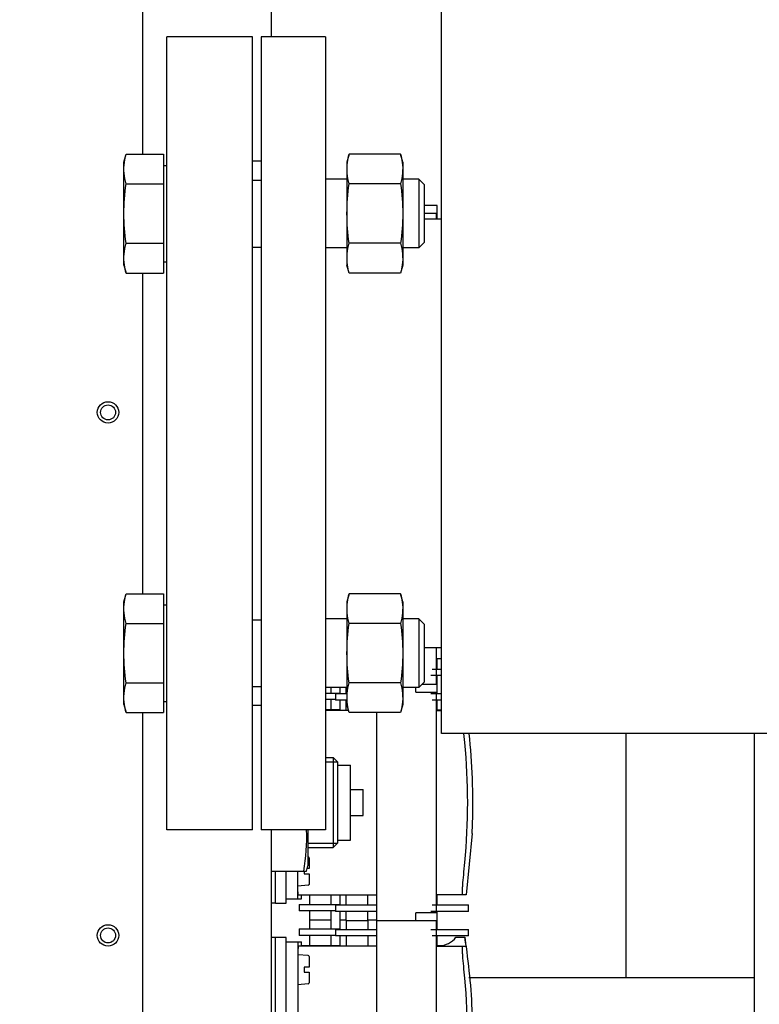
# Model space of a CAD drawing. Header units: millimetres. Extents: x 0 to 1189, y 0 to 841.
# Tile 100 of 184: x 150 to 157, y 640 to 649. Entities that reach past the tile are written whole.
import ezdxf
from ezdxf.enums import TextEntityAlignment as Align

# ---------------------------------------------------------------- set-up
doc = ezdxf.new("R2010")
doc.units = ezdxf.units.MM
doc.header["$LTSCALE"] = 65.395
doc.linetypes.add('PHANTOM', pattern=[0.8, 0.45, -0.05, 0.1, -0.05, 0.1, -0.05])
doc.layers.get('0').update_dxf_attribs({"linetype": 'CONTINUOUS'})
for name, color, linetype in [('0006_993100_01_AC_P01_PBL1106', 7, 'CONTINUOUS'), ('0006_993100_01_AC_P02_PBL1107', 7, 'CONTINUOUS'), ('0006_993100_02_AC_ABL1084', 7, 'CONTINUOUS'), ('0006_995300_06_AC_ABL1083', 7, 'CONTINUOUS'), ('0006_995300_10_AC_ABL1066', 7, 'CONTINUOUS'), ('32007_060000_TLKGS_KGS_V_ABL1077', 7, 'CONTINUOUS'), ('32007_062000_TLKGS_KGS_TL_V_ABL1163', 7, 'CONTINUOUS'), ('32007_728000_01_SIMPLE1_T1_X_PBL1040', 7, 'CONTINUOUS'), ('32007_728000_01_SIMPLE1_T2_X_PBL1189', 7, 'CONTINUOUS'), ('32007_728000_01_SIMPLE1_T3_X_PBL1188', 7, 'CONTINUOUS'), ('32007_728000_01_SIMPLE1_X_ABL1187', 7, 'CONTINUOUS'), ('32007_728000_01_SIMPLE1_X_ABL986', 7, 'CONTINUOUS'), ('32007_833000_01_SIMPLE1_T3_X_PBL1116', 7, 'CONTINUOUS'), ('32007_833000_01_SIMPLE1_X#AF0_ABL1115', 7, 'CONTINUOUS'), ('32087_000000_TLKGS_MARKETING_ABL973', 7, 'CONTINUOUS'), ('32087_030000_TLKGS_ABL1064', 7, 'CONTINUOUS'), ('32087_030000_TLKGS_V_ABL974', 7, 'CONTINUOUS'), ('32087_300000_TLKGS_ABL1065', 7, 'CONTINUOUS'), ('32087_800000_TLKGS_V_ABL1114', 7, 'CONTINUOUS'), ('3416299_PBL1141', 7, 'CONTINUOUS'), ('3416299_PBL1142', 7, 'CONTINUOUS'), ('3416307_PBL1157', 7, 'CONTINUOUS'), ('3416307_PBL1158', 7, 'CONTINUOUS'), ('3416307_PBL1161', 7, 'CONTINUOUS'), ('3416307_PBL1162', 7, 'CONTINUOUS'), ('3416308_PBL1143', 7, 'CONTINUOUS'), ('3416308_PBL1144', 7, 'CONTINUOUS'), ('3416308_PBL1145', 7, 'CONTINUOUS'), ('3416308_PBL1146', 7, 'CONTINUOUS'), ('3416308_PBL1159', 7, 'CONTINUOUS'), ('3416308_PBL1160', 7, 'CONTINUOUS'), ('3416348_ABL1151', 7, 'CONTINUOUS'), ('3416348_CP01_PBL1152', 7, 'CONTINUOUS'), ('8M32E_GENSET_AUSBAUMASSE_ABL956', 7, 'CONTINUOUS'), ('8M32E_GENSET_GENERATOR_ABL1034', 7, 'CONTINUOUS'), ('8M32E_GENSET_GENERATOR_T1_PBL1035', 7, 'CONTINUOUS'), ('8M32E_GENSET_VERROHRUNG_ABL951', 7, 'CONTINUOUS'), ('D431-BG1_2_PBL1150', 7, 'CONTINUOUS'), ('D84-M4X12_PBL1147', 7, 'CONTINUOUS'), ('D84-M4X12_PBL1148', 7, 'CONTINUOUS'), ('D931_1-M16X60_PBL1118', 7, 'CONTINUOUS'), ('D931_1-M16X60_PBL1119', 7, 'CONTINUOUS'), ('D934-M16_PBL1124', 7, 'CONTINUOUS'), ('D934-M16_PBL1153', 7, 'CONTINUOUS'), ('E1514-IBC_DN65PN40X2_PBL1201', 7, 'CONTINUOUS'), ('EN1092-1-01A-DN65_PN16-77_5_PBL1120', 7, 'CONTINUOUS'), ('rechts_4_VBL948', 7, 'CONTINUOUS')]:
    doc.layers.add(name, color=color, linetype=linetype)
doc.styles.get("Standard").update_dxf_attribs({"font": 'txt', "width": 0.6})
doc.dimstyles.new('DIMSTYLE_5', dxfattribs={"dimtxt": 3.5, "dimasz": 3.5, "dimexe": 1.8, "dimexo": 0, "dimgap": 0.875, "dimtad": 1, "dimlfac": 25, "dimdsep": 46, "dimtxsty": 'Standard', "dimblk": '_FILLED', "dimblk1": '_FILLED', "dimblk2": '_FILLED', "dimcen": 0.09, "dimadec": 0, "dimazin": 0, "dimtp": 1.2, "dimtm": 1.2, "dimtfac": 1, "dimtofl": 0, "dimtmove": 0, "dimatfit": 3, "dimldrblk": '_FILLED', "dimfxl": 1, "dimtolj": 1, "dimarcsym": 0})

# ---------------------------------------------------------------- blocks, each defined once
blk = doc.blocks.new('_FILLED')
at = {"color": 0, "linetype": 'ByBlock'}
blk.add_solid([(0, 0), (-1, 0.1671), (-1, -0.1671)], dxfattribs=at)
blk = doc.blocks.new('*D16')
at = {"color": 2, "linetype": 'Continuous'}
for p, q in [((108.4852, 640.4807), (108.4852, 753.5607)), ((187.2052, 664.6811), (187.2052, 753.5607)), ((108.4852, 751.7607), (147.8452, 751.7607)), ((187.2052, 751.7607), (147.8452, 751.7607))]:
    blk.add_line(p, q, dxfattribs=at)
at = {"color": 2, "linetype": 'Continuous', "xscale": 3.5, "yscale": 3.5, "zscale": 3.5, "rotation": 180}
blk.add_blockref('_FILLED', (108.4852, 751.7607), dxfattribs=at)
at = {"color": 2, "linetype": 'Continuous', "xscale": 3.5, "yscale": 3.5, "zscale": 3.5}
blk.add_blockref('_FILLED', (187.2052, 751.7607), dxfattribs=at)
at = {"color": 2, "linetype": 'Continuous', "width": 0.636905}
blk.add_text('1968', height=3.5, dxfattribs=at).set_placement((147.8452, 752.6357), align=Align.CENTER)
blk = doc.blocks.new('D931_1-M16X60_PBL1118', base_point=(152.2852, 643.5101))
at = {"layer": 'D931_1-M16X60_PBL1118', "color": 7, "linetype": 'Continuous'}
for p, q in [((150.8852, 643.9896), (150.9053, 644.0644)), ((150.9053, 644.0644), (151.2532, 644.0644)), ((151.2532, 644.0644), (151.2532, 642.9559)), ((150.8852, 643.0306), (150.8852, 643.9896)), ((151.2532, 643.9601), (151.2852, 643.9601)), ((152.0852, 643.8221), (152.1652, 643.8221)), ((152.9652, 643.8301), (152.7652, 643.8301)), ((153.6362, 643.8301), (153.4852, 643.8301)), ((153.6362, 643.8301), (153.6362, 643.1901)), ((153.6852, 643.7811), (153.6362, 643.8301)), ((150.9053, 643.7873), (151.2532, 643.7873)), ((153.6852, 643.7811), (153.6852, 643.2392)), ((150.9053, 643.233), (151.2532, 643.233)), ((152.0852, 643.1981), (152.1652, 643.1981)), ((152.9652, 643.1901), (152.7652, 643.1901)), ((153.6362, 643.1901), (153.4852, 643.1901)), ((153.6852, 643.2392), (153.6362, 643.1901)), ((150.8852, 643.0306), (150.9053, 642.9559)), ((151.2532, 643.0601), (151.2852, 643.0601)), ((150.9053, 642.9559), (151.2532, 642.9559))]:
    blk.add_line(p, q, dxfattribs=at)
for points in [[(150.8897, 643.9889), (150.8932, 644.0144), (150.8986, 644.0396), (150.9053, 644.0644)], [(150.9053, 643.7873), (150.8878, 643.8524), (150.8806, 643.9221), (150.8897, 643.9889)], [(150.9053, 643.233), (150.893, 643.3248), (150.8778, 643.5101), (150.893, 643.6955), (150.9053, 643.7873)], [(150.8897, 643.0313), (150.8806, 643.0981), (150.8878, 643.1679), (150.9053, 643.233)], [(150.9053, 642.9559), (150.8986, 642.9807), (150.8932, 643.0059), (150.8897, 643.0313)]]:
    blk.add_open_spline(points, degree=3, dxfattribs=at)
blk = doc.blocks.new('D931_1-M16X60_PBL1119', base_point=(152.2852, 647.6113))
at = {"layer": 'D931_1-M16X60_PBL1119', "color": 7, "linetype": 'Continuous'}
for p, q in [((150.8852, 648.0909), (150.9053, 648.1656)), ((150.9053, 648.1656), (151.2532, 648.1656)), ((151.2532, 648.1656), (151.2532, 647.0571)), ((150.8852, 647.1318), (150.8852, 648.0909)), ((151.2532, 648.0613), (151.2852, 648.0613)), ((150.9053, 647.8885), (151.2532, 647.8885)), ((152.0852, 647.9233), (152.1652, 647.9233)), ((152.9652, 647.9313), (152.7652, 647.9313)), ((153.6362, 647.9313), (153.4852, 647.9313)), ((153.6362, 647.9313), (153.6362, 647.2913)), ((153.6852, 647.8823), (153.6362, 647.9313)), ((153.6852, 647.8823), (153.6852, 647.3404)), ((150.9053, 647.3342), (151.2532, 647.3342)), ((153.6852, 647.3404), (153.6362, 647.2913)), ((152.0852, 647.2993), (152.1652, 647.2993)), ((152.9652, 647.2913), (152.7652, 647.2913)), ((153.6362, 647.2913), (153.4852, 647.2913)), ((150.8852, 647.1318), (150.9053, 647.0571)), ((151.2532, 647.1613), (151.2852, 647.1613)), ((150.9053, 647.0571), (151.2532, 647.0571))]:
    blk.add_line(p, q, dxfattribs=at)
for points in [[(150.8897, 648.0902), (150.8932, 648.1156), (150.8986, 648.1408), (150.9053, 648.1656)], [(150.9053, 647.8885), (150.8878, 647.9536), (150.8806, 648.0233), (150.8897, 648.0902)], [(150.9053, 647.3342), (150.893, 647.426), (150.8778, 647.6113), (150.893, 647.7967), (150.9053, 647.8885)], [(150.8897, 647.1325), (150.8806, 647.1993), (150.8878, 647.2691), (150.9053, 647.3342)], [(150.9053, 647.0571), (150.8986, 647.0819), (150.8932, 647.1071), (150.8897, 647.1325)]]:
    blk.add_open_spline(points, degree=3, dxfattribs=at)
blk = doc.blocks.new('EN1092-1-01A-DN65_PN16-77_5_PBL1120', base_point=(151.6852, 645.5607))
at = {"layer": 'EN1092-1-01A-DN65_PN16-77_5_PBL1120', "color": 7, "linetype": 'Continuous'}
for p, q in [((151.2852, 641.8607), (151.2852, 649.2607)), ((152.0852, 649.2607), (151.2852, 649.2607)), ((152.0852, 641.8607), (152.0852, 649.2607)), ((152.0852, 641.8607), (151.2852, 641.8607))]:
    blk.add_line(p, q, dxfattribs=at)
blk = doc.blocks.new('D934-M16_PBL1124', base_point=(153.2252, 647.6113))
at = {"layer": 'D934-M16_PBL1124', "color": 7, "linetype": 'Continuous'}
for p, q in [((152.9853, 648.1656), (152.9652, 648.0909)), ((153.4652, 648.1656), (152.9853, 648.1656)), ((153.4852, 648.0909), (153.4652, 648.1656)), ((152.9652, 648.0909), (152.9652, 647.1318)), ((153.4852, 648.0909), (153.4852, 647.1318)), ((153.4652, 647.8885), (152.9853, 647.8885)), ((153.4652, 647.3342), (152.9853, 647.3342)), ((152.9853, 647.0571), (152.9652, 647.1318)), ((153.4852, 647.1318), (153.4652, 647.0571)), ((153.4652, 647.0571), (152.9853, 647.0571))]:
    blk.add_line(p, q, dxfattribs=at)
for points in [[(152.9696, 648.0888), (152.973, 648.1147), (152.9785, 648.1404), (152.9853, 648.1656)], [(153.4652, 648.1656), (153.472, 648.1404), (153.4774, 648.1147), (153.4809, 648.0888)], [(152.9853, 647.8885), (152.9679, 647.9532), (152.9607, 648.0224), (152.9696, 648.0888)], [(153.4809, 648.0888), (153.4898, 648.0224), (153.4825, 647.9532), (153.4652, 647.8885)], [(152.9853, 647.3342), (152.973, 647.426), (152.9578, 647.6113), (152.973, 647.7967), (152.9853, 647.8885)], [(153.4652, 647.8885), (153.4775, 647.7967), (153.4927, 647.6113), (153.4775, 647.426), (153.4652, 647.3342)], [(152.9696, 647.1338), (152.9607, 647.2002), (152.9679, 647.2695), (152.9853, 647.3342)], [(153.4652, 647.3342), (153.4825, 647.2695), (153.4898, 647.2002), (153.4809, 647.1338)], [(152.9853, 647.0571), (152.9785, 647.0823), (152.973, 647.108), (152.9696, 647.1338)], [(153.4809, 647.1338), (153.4774, 647.108), (153.472, 647.0823), (153.4652, 647.0571)]]:
    blk.add_open_spline(points, degree=3, dxfattribs=at)
blk = doc.blocks.new('D934-M16_PBL1153', base_point=(153.2252, 643.5101))
at = {"layer": 'D934-M16_PBL1153', "color": 7, "linetype": 'Continuous'}
for p, q in [((152.9853, 644.0644), (152.9652, 643.9896)), ((153.4652, 644.0644), (152.9853, 644.0644)), ((153.4852, 643.9896), (153.4652, 644.0644)), ((152.9652, 643.9896), (152.9652, 643.0306)), ((153.4852, 643.9896), (153.4852, 643.0306)), ((153.4652, 643.7873), (152.9853, 643.7873)), ((153.4652, 643.233), (152.9853, 643.233)), ((152.9853, 642.9559), (152.9652, 643.0306)), ((153.4852, 643.0306), (153.4652, 642.9559)), ((153.4652, 642.9559), (152.9853, 642.9559))]:
    blk.add_line(p, q, dxfattribs=at)
for points in [[(152.9696, 643.9876), (152.973, 644.0135), (152.9785, 644.0392), (152.9853, 644.0644)], [(153.4652, 644.0644), (153.472, 644.0392), (153.4774, 644.0135), (153.4809, 643.9876)], [(152.9853, 643.7873), (152.9679, 643.852), (152.9607, 643.9212), (152.9696, 643.9876)], [(153.4809, 643.9876), (153.4898, 643.9212), (153.4825, 643.852), (153.4652, 643.7873)], [(152.9853, 643.233), (152.973, 643.3248), (152.9578, 643.5101), (152.973, 643.6955), (152.9853, 643.7873)], [(153.4652, 643.7873), (153.4775, 643.6955), (153.4927, 643.5101), (153.4775, 643.3248), (153.4652, 643.233)], [(152.9696, 643.0326), (152.9607, 643.099), (152.9679, 643.1683), (152.9853, 643.233)], [(153.4652, 643.233), (153.4825, 643.1683), (153.4898, 643.099), (153.4809, 643.0326)], [(152.9853, 642.9559), (152.9785, 642.9811), (152.973, 643.0067), (152.9696, 643.0326)], [(153.4809, 643.0326), (153.4774, 643.0067), (153.472, 642.9811), (153.4652, 642.9559)]]:
    blk.add_open_spline(points, degree=3, dxfattribs=at)
blk = doc.blocks.new('E1514-IBC_DN65PN40X2_PBL1201', base_point=(152.1252, 645.5607))
at = {"layer": 'E1514-IBC_DN65PN40X2_PBL1201', "color": 7, "linetype": 'Continuous'}
for p, q in [((152.1652, 648.1007), (152.0852, 648.1007)), ((152.1652, 643.0207), (152.0852, 643.0207))]:
    blk.add_line(p, q, dxfattribs=at)
blk = doc.blocks.new('8M32E_GENSET_VERROHRUNG_ABL951', base_point=(183.4052, 625.0507))
at = {"layer": 'D931_1-M16X60_PBL1118'}
blk.add_blockref('D931_1-M16X60_PBL1118', (152.2852, 643.5101), dxfattribs=at)
at = {"layer": 'D931_1-M16X60_PBL1119'}
blk.add_blockref('D931_1-M16X60_PBL1119', (152.2852, 647.6113), dxfattribs=at)
at = {"layer": 'D934-M16_PBL1124'}
blk.add_blockref('D934-M16_PBL1124', (153.2252, 647.6113), dxfattribs=at)
at = {"layer": 'D934-M16_PBL1153'}
blk.add_blockref('D934-M16_PBL1153', (153.2252, 643.5101), dxfattribs=at)
at = {"layer": 'E1514-IBC_DN65PN40X2_PBL1201'}
blk.add_blockref('E1514-IBC_DN65PN40X2_PBL1201', (152.1252, 645.5607), dxfattribs=at)
at = {"layer": 'EN1092-1-01A-DN65_PN16-77_5_PBL1120'}
blk.add_blockref('EN1092-1-01A-DN65_PN16-77_5_PBL1120', (151.6852, 645.5607), dxfattribs=at)
blk = doc.blocks.new('32007_728000_01_SIMPLE1_T1_X_PBL1040', base_point=(140.6652, 649.7807))
at = {"layer": '32007_728000_01_SIMPLE1_T1_X_PBL1040', "color": 8, "linetype": 'PHANTOM'}
blk.add_line((155.5652, 642.7607), (155.5652, 640.4807), dxfattribs=at)
blk = doc.blocks.new('32007_728000_01_SIMPLE1_X_ABL986', base_point=(132.6252, 649.7807))
at = {"layer": '32007_728000_01_SIMPLE1_T1_X_PBL1040'}
blk.add_blockref('32007_728000_01_SIMPLE1_T1_X_PBL1040', (140.6652, 649.7807), dxfattribs=at)
blk = doc.blocks.new('8M32E_GENSET_AUSBAUMASSE_ABL956', base_point=(174.6452, 684.7407))
at = {"layer": '32007_728000_01_SIMPLE1_X_ABL986'}
blk.add_blockref('32007_728000_01_SIMPLE1_X_ABL986', (132.6252, 649.7807), dxfattribs=at)
blk = doc.blocks.new('32007_833000_01_SIMPLE1_T3_X_PBL1116', base_point=(152.8252, 652.6953))
at = {"layer": '32007_833000_01_SIMPLE1_T3_X_PBL1116', "color": 7, "linetype": 'Continuous'}
blk.add_line((156.7652, 636.6698), (156.7652, 642.7607), dxfattribs=at)
blk = doc.blocks.new('32007_833000_01_SIMPLE1_X#AF0_ABL1115', base_point=(152.8252, 652.6953))
at = {"layer": '32007_833000_01_SIMPLE1_T3_X_PBL1116'}
blk.add_blockref('32007_833000_01_SIMPLE1_T3_X_PBL1116', (152.8252, 652.6953), dxfattribs=at)
blk = doc.blocks.new('32087_800000_TLKGS_V_ABL1114', base_point=(152.8252, 652.6953))
at = {"layer": '32007_833000_01_SIMPLE1_X#AF0_ABL1115'}
blk.add_blockref('32007_833000_01_SIMPLE1_X#AF0_ABL1115', (152.8252, 652.6953), dxfattribs=at)
blk = doc.blocks.new('32087_030000_TLKGS_V_ABL974', base_point=(176.2252, 644.3007))
at = {"layer": '32087_800000_TLKGS_V_ABL1114'}
blk.add_blockref('32087_800000_TLKGS_V_ABL1114', (152.8252, 652.6953), dxfattribs=at)
blk = doc.blocks.new('3416308_PBL1145', base_point=(152.7087, 642.1054))
at = {"layer": '3416308_PBL1145', "color": 7, "linetype": 'Continuous'}
for p, q in [((152.8187, 643.1367), (152.8187, 643.1901)), ((152.8987, 643.1901), (152.8987, 643.1327)), ((152.7652, 643.1367), (152.8987, 643.1367)), ((152.8592, 643.0767), (152.7652, 643.0767)), ((152.8187, 642.9807), (152.8187, 643.0767)), ((152.8987, 643.0727), (152.8987, 642.9767)), ((152.8987, 642.9807), (152.7652, 642.9807)), ((152.6187, 641.1647), (152.6187, 641.2567)), ((152.8187, 641.1647), (152.8187, 641.2567)), ((152.8987, 641.2567), (152.8987, 641.1607)), ((152.5187, 641.1647), (152.5187, 641.1047)), ((152.5187, 641.1647), (152.8987, 641.1647)), ((152.8592, 641.1047), (152.5187, 641.1047)), ((152.6187, 641.0207), (152.6187, 641.1047)), ((152.8187, 641.0207), (152.8187, 641.1047)), ((152.8987, 641.1007), (152.8987, 641.0207))]:
    blk.add_line(p, q, dxfattribs=at)
blk = doc.blocks.new('3416308_PBL1146', base_point=(152.879, 639.9207))
at = {"layer": '3416308_PBL1146', "color": 7, "linetype": 'Continuous'}
for p, q in [((152.6187, 640.9367), (152.6187, 641.0207)), ((152.6187, 641.0207), (152.8187, 641.0207)), ((152.8187, 640.9367), (152.8187, 641.0207)), ((152.8987, 641.0207), (152.8987, 640.9327)), ((152.8987, 641.0207), (152.9592, 641.0207)), ((153.1592, 641.0207), (153.2392, 641.0207)), ((152.5187, 640.9367), (152.5187, 640.8767)), ((152.5187, 640.9367), (152.8987, 640.9367)), ((152.8592, 640.8767), (152.5187, 640.8767)), ((152.6187, 640.7807), (152.6187, 640.8767)), ((152.8187, 640.7807), (152.8187, 640.8767)), ((152.8987, 640.8727), (152.8987, 640.7767)), ((152.8987, 640.7807), (152.5426, 640.7807)), ((152.6187, 638.9647), (152.6187, 639.0567)), ((152.8187, 638.9647), (152.8187, 639.0567)), ((152.8987, 639.0567), (152.8987, 638.9607)), ((152.5187, 638.9647), (152.5187, 638.9047)), ((152.5187, 638.9647), (152.8987, 638.9647)), ((152.8592, 638.9047), (152.5187, 638.9047)), ((152.6187, 638.8207), (152.6187, 638.9047)), ((152.8187, 638.8207), (152.8187, 638.9047)), ((152.8987, 638.9007), (152.8987, 638.8207)), ((152.8187, 638.8207), (152.6187, 638.8207)), ((152.9592, 638.8207), (152.8987, 638.8207)), ((153.2392, 638.8207), (153.1592, 638.8207))]:
    blk.add_line(p, q, dxfattribs=at)
blk = doc.blocks.new('0006_995300_10_AC_ABL1066', base_point=(148.3686, 643.3207))
at = {"layer": '3416308_PBL1145'}
blk.add_blockref('3416308_PBL1145', (152.7087, 642.1054), dxfattribs=at)
at = {"layer": '3416308_PBL1146'}
blk.add_blockref('3416308_PBL1146', (152.879, 639.9207), dxfattribs=at)
blk = doc.blocks.new('0006_993100_01_AC_P01_PBL1106', base_point=(148.4472, 643.3167))
at = {"layer": '0006_993100_01_AC_P01_PBL1106', "color": 7, "linetype": 'Continuous'}
for p, q in [((152.2572, 652.9807), (152.2572, 649.2607)), ((152.2572, 641.8607), (152.2572, 635.9607))]:
    blk.add_line(p, q, dxfattribs=at)
for centre in [(150.7372, 645.7567), (150.7372, 640.8767)]:
    blk.add_circle(centre, 0.07, dxfattribs=at)
blk = doc.blocks.new('0006_993100_01_AC_P02_PBL1107', base_point=(148.0772, 643.3167))
at = {"layer": '0006_993100_01_AC_P02_PBL1107', "color": 7, "linetype": 'Continuous'}
for p, q in [((151.0572, 650.7567), (151.0572, 648.1656)), ((151.0572, 647.0571), (151.0572, 644.0644)), ((151.0572, 642.9559), (151.0572, 635.9607))]:
    blk.add_line(p, q, dxfattribs=at)
for centre in [(150.7372, 645.7567), (150.7372, 640.8767)]:
    blk.add_circle(centre, 0.1, dxfattribs=at)
blk = doc.blocks.new('0006_993100_02_AC_ABL1084', base_point=(147.9672, 643.3167))
at = {"layer": '0006_993100_01_AC_P01_PBL1106'}
blk.add_blockref('0006_993100_01_AC_P01_PBL1106', (148.4472, 643.3167), dxfattribs=at)
at = {"layer": '0006_993100_01_AC_P02_PBL1107'}
blk.add_blockref('0006_993100_01_AC_P02_PBL1107', (148.0772, 643.3167), dxfattribs=at)
blk = doc.blocks.new('3416299_PBL1141', base_point=(152.2772, 641.3267))
at = {"layer": '3416299_PBL1141', "color": 7, "linetype": 'Continuous'}
for q in [(152.2972, 641.4767), (152.2572, 641.1767)]:
    blk.add_line((152.2972, 641.1767), q, dxfattribs=at)
blk = doc.blocks.new('3416299_PBL1142', base_point=(152.2772, 639.9167))
at = {"layer": '3416299_PBL1142', "color": 7, "linetype": 'Continuous'}
for p, q in [((152.2972, 640.8567), (152.2572, 640.8567)), ((152.2972, 638.9767), (152.2972, 640.8567)), ((152.2972, 638.9767), (152.2572, 638.9767))]:
    blk.add_line(p, q, dxfattribs=at)
blk = doc.blocks.new('3416308_PBL1143', base_point=(153.1982, 642.1034))
at = {"layer": '3416308_PBL1143', "color": 7, "linetype": 'Continuous'}
for p, q in [((152.9592, 643.1327), (152.9592, 643.1901)), ((152.8592, 643.1327), (152.8592, 643.0727)), ((152.8592, 643.1327), (152.9652, 643.1327)), ((153.748, 643.1327), (153.8452, 643.1327)), ((153.7992, 641.0867), (153.7992, 643.1467)), ((152.9652, 643.0727), (152.8592, 643.0727)), ((152.9592, 642.9767), (152.9592, 643.0727)), ((153.8452, 643.0727), (153.7592, 643.0727)), ((152.9797, 642.9767), (152.7652, 642.9767)), ((153.2392, 642.9559), (153.2392, 641.0167)), ((152.2972, 641.1767), (152.2972, 641.4767)), ((152.3972, 641.1767), (152.3972, 641.4767)), ((152.5072, 641.2167), (152.5072, 641.4767)), ((152.5132, 641.2567), (153.2392, 641.2567)), ((152.5426, 641.2167), (152.5426, 641.2567)), ((152.9592, 641.1607), (152.9592, 641.2567)), ((153.1592, 641.1607), (153.1592, 641.2567)), ((152.2972, 641.1767), (152.3972, 641.1767)), ((152.3972, 641.2167), (152.5426, 641.2167)), ((152.8592, 641.1607), (152.8592, 641.1007)), ((152.8592, 641.1607), (153.2392, 641.1607)), ((153.7592, 641.1607), (154.0992, 641.1607)), ((154.0992, 641.1007), (154.0992, 641.1607)), ((153.2392, 641.1007), (152.8592, 641.1007)), ((152.9592, 641.0167), (152.9592, 641.1007)), ((153.1592, 641.0167), (153.1592, 641.1007)), ((154.0992, 641.1007), (153.748, 641.1007))]:
    blk.add_line(p, q, dxfattribs=at)
blk.add_open_spline([(152.5132, 641.2567), (152.5104, 641.2567), (152.5102, 641.2721), (152.508, 641.2792), (152.5072, 641.2866)], degree=3, knots=[0, 0, 0, 0, 0.266399, 1, 1, 1, 1], dxfattribs=at)
blk = doc.blocks.new('3416308_PBL1144', base_point=(153.1982, 639.9167))
at = {"layer": '3416308_PBL1144', "color": 7, "linetype": 'Continuous'}
for p, q in [((152.9592, 641.0167), (152.9592, 640.9327)), ((152.9592, 641.0167), (153.1592, 641.0167)), ((153.1592, 641.0167), (153.1592, 640.9327)), ((153.2392, 641.0167), (153.2392, 638.8167)), ((153.2392, 641.0167), (153.7992, 641.0167)), ((153.7992, 638.8167), (153.7992, 641.0167)), ((152.8592, 640.9327), (152.8592, 640.8727)), ((152.8592, 640.9327), (153.2392, 640.9327)), ((153.2392, 640.8727), (152.8592, 640.8727)), ((152.9592, 640.8727), (152.9592, 640.7767)), ((153.1592, 640.8727), (153.1592, 640.7767)), ((153.748, 640.9327), (154.0992, 640.9327)), ((154.0992, 640.8727), (153.7592, 640.8727)), ((154.0992, 640.8727), (154.0992, 640.9327)), ((152.2972, 638.9767), (152.2972, 640.8567)), ((152.3972, 640.8567), (152.2972, 640.8567)), ((152.3972, 638.9767), (152.3972, 640.8567)), ((152.3972, 640.8167), (152.5426, 640.8167)), ((152.5072, 640.8167), (152.5072, 639.0167)), ((152.5426, 640.7767), (152.5426, 640.8167)), ((153.2392, 640.7767), (152.5132, 640.7767)), ((152.5112, 640.3926), (152.5072, 640.3926)), ((152.5112, 640.385), (152.5072, 640.385)), ((152.5112, 640.3567), (152.5072, 640.3567)), ((152.5112, 640.3357), (152.5072, 640.3357)), ((152.5112, 640.336), (152.5112, 640.3926)), ((152.5112, 640.2023), (152.5112, 640.3357)), ((152.5112, 640.3074), (152.5072, 640.3074)), ((152.5112, 640.2776), (152.5072, 640.2776)), ((152.5112, 640.2742), (152.5072, 640.2742)), ((152.5112, 640.263), (152.5072, 640.263)), ((152.5112, 640.2432), (152.5072, 640.2432)), ((152.5112, 640.2207), (152.5072, 640.2207)), ((152.5112, 640.21), (152.5072, 640.21)), ((152.5112, 640.2063), (152.5072, 640.2063)), ((152.5112, 640.2035), (152.5072, 640.2035)), ((152.5112, 640.2026), (152.5072, 640.2026)), ((152.5112, 640.2022), (152.5072, 640.2022)), ((152.5112, 640.1996), (152.5072, 640.1996)), ((152.5112, 640.1732), (152.5072, 640.1732)), ((152.5112, 640.1587), (152.5072, 640.1587)), ((152.5112, 640.1573), (152.5072, 640.1573)), ((152.5112, 640.1559), (152.5072, 640.1559)), ((152.5112, 640.1543), (152.5072, 640.1543)), ((152.5112, 640.1471), (152.5072, 640.1471)), ((152.5112, 639.9496), (152.5112, 640.1996)), ((152.5112, 640.1306), (152.5072, 640.1306)), ((152.5112, 640.1232), (152.5072, 640.1232)), ((152.5112, 640.1172), (152.5072, 640.1172)), ((152.5112, 640.1135), (152.5072, 640.1135)), ((152.5112, 640.0876), (152.5072, 640.0876)), ((152.5112, 640.0733), (152.5072, 640.0733)), ((152.5112, 640.0469), (152.5072, 640.0469)), ((152.5112, 640.0384), (152.5072, 640.0384)), ((152.5112, 640.0364), (152.5072, 640.0364)), ((152.5112, 640.0328), (152.5072, 640.0328)), ((152.5112, 640.0297), (152.5072, 640.0297)), ((152.5112, 640.0033), (152.5072, 640.0033)), ((152.5112, 639.9942), (152.5072, 639.9942)), ((152.5112, 639.9923), (152.5072, 639.9923)), ((152.5112, 639.9888), (152.5072, 639.9888)), ((152.5112, 639.986), (152.5072, 639.986)), ((152.5112, 639.9596), (152.5072, 639.9596)), ((152.5112, 639.9512), (152.5072, 639.9512)), ((152.5112, 639.9505), (152.5072, 639.9505)), ((152.5112, 639.9499), (152.5072, 639.9499)), ((152.5112, 639.9496), (152.5072, 639.9496)), ((152.5112, 639.9432), (152.5072, 639.9432)), ((152.5112, 639.9402), (152.5072, 639.9402)), ((152.5112, 639.9322), (152.5072, 639.9322)), ((152.5112, 639.9212), (152.5072, 639.9212)), ((152.5112, 639.9127), (152.5072, 639.9127)), ((152.5112, 639.9052), (152.5072, 639.9052)), ((152.5112, 639.9008), (152.5072, 639.9008)), ((152.5112, 639.8751), (152.5072, 639.8751)), ((152.5112, 639.8611), (152.5072, 639.8611)), ((152.5112, 639.7004), (152.5112, 639.9432)), ((152.5112, 639.8347), (152.5072, 639.8347)), ((152.5112, 639.8196), (152.5072, 639.8196)), ((152.5112, 639.7931), (152.5072, 639.7931)), ((152.5112, 639.7757), (152.5072, 639.7757)), ((152.5112, 639.7723), (152.5072, 639.7723)), ((152.5112, 639.7611), (152.5072, 639.7611)), ((152.5112, 639.7413), (152.5072, 639.7413)), ((152.5112, 639.7188), (152.5072, 639.7188)), ((152.5112, 639.7081), (152.5072, 639.7081)), ((152.5112, 639.7044), (152.5072, 639.7044)), ((152.5112, 639.7016), (152.5072, 639.7016)), ((152.5112, 639.7008), (152.5072, 639.7008)), ((152.5112, 639.7003), (152.5072, 639.7003)), ((152.5112, 639.6978), (152.5072, 639.6978)), ((152.5112, 639.6303), (152.5112, 639.6978)), ((152.5112, 639.6713), (152.5072, 639.6713)), ((152.5112, 639.6653), (152.5072, 639.6653)), ((152.5112, 639.6613), (152.5072, 639.6613)), ((152.5112, 639.6549), (152.5072, 639.6549)), ((152.5112, 639.6454), (152.5072, 639.6454)), ((152.5112, 639.642), (152.5072, 639.642)), ((152.5112, 639.6386), (152.5072, 639.6386)), ((152.5112, 639.6353), (152.5072, 639.6353)), ((152.5112, 639.6303), (152.5072, 639.6303)), ((152.5112, 639.5712), (152.5072, 639.5712)), ((152.5112, 639.4994), (152.5072, 639.4994)), ((152.5112, 639.4392), (152.5112, 639.5712)), ((152.5112, 639.4392), (152.5072, 639.4392)), ((152.5132, 639.0567), (153.2392, 639.0567)), ((152.5472, 639.0167), (152.5472, 639.0567)), ((152.9592, 639.0567), (152.9592, 638.9607)), ((153.1592, 639.0567), (153.1592, 638.9607)), ((152.2972, 638.9767), (152.3972, 638.9767)), ((152.3972, 639.0167), (152.5472, 639.0167)), ((152.8592, 638.9607), (152.8592, 638.9007)), ((152.8592, 638.9607), (153.2392, 638.9607)), ((153.7592, 638.9607), (154.0992, 638.9607)), ((154.0992, 638.9007), (154.0992, 638.9607)), ((153.2392, 638.9007), (152.8592, 638.9007)), ((152.9592, 638.9007), (152.9592, 638.8167)), ((153.1592, 638.9007), (153.1592, 638.8167)), ((154.0992, 638.9007), (153.748, 638.9007)), ((153.1592, 638.8167), (152.9592, 638.8167)), ((153.7992, 638.8167), (153.2392, 638.8167))]:
    blk.add_line(p, q, dxfattribs=at)
for points, knots in [([(152.5132, 640.7767), (152.5104, 640.7767), (152.5102, 640.7614), (152.508, 640.7543), (152.5072, 640.7468)], [0, 0, 0, 0, 0.265344, 1, 1, 1, 1]), ([(152.5132, 639.0567), (152.5104, 639.0567), (152.5102, 639.0721), (152.508, 639.0792), (152.5072, 639.0866)], [0, 0, 0, 0, 0.266399, 1, 1, 1, 1])]:
    blk.add_open_spline(points, degree=3, knots=knots, dxfattribs=at)
blk = doc.blocks.new('D84-M4X12_PBL1147', base_point=(152.5592, 641.4727))
at = {"layer": 'D84-M4X12_PBL1147', "color": 7, "linetype": 'Continuous'}
for p, q in [((152.6039, 641.6083), (152.6004, 641.6086)), ((152.6112, 641.6003), (152.6112, 641.5007)), ((152.5672, 641.4767), (152.5672, 641.4527)), ((152.5672, 641.4527), (152.6112, 641.4527)), ((152.6112, 641.5007), (152.5935, 641.5007)), ((152.6112, 641.4527), (152.6112, 641.3532)), ((152.6039, 641.3452), (152.5072, 641.3367))]:
    blk.add_line(p, q, dxfattribs=at)
for centre, start, end in [((152.6032, 641.6003), 0, 85), ((152.6032, 641.3532), 275, 360)]:
    blk.add_arc(centre, 0.008, start, end, dxfattribs=at)
blk = doc.blocks.new('D84-M4X12_PBL1148', base_point=(152.5592, 640.5567))
at = {"layer": 'D84-M4X12_PBL1148', "color": 7, "linetype": 'Continuous'}
for p, q in [((152.6039, 640.6883), (152.5072, 640.6967)), ((152.6112, 640.6803), (152.6112, 640.5807)), ((152.5672, 640.5807), (152.5672, 640.5327)), ((152.6112, 640.5807), (152.5672, 640.5807)), ((152.5672, 640.5327), (152.6112, 640.5327)), ((152.6112, 640.5327), (152.6112, 640.4332)), ((152.6039, 640.4252), (152.5072, 640.4167))]:
    blk.add_line(p, q, dxfattribs=at)
for centre, start, end in [((152.6032, 640.6803), 0, 85), ((152.6032, 640.4332), 275, 360)]:
    blk.add_arc(centre, 0.008, start, end, dxfattribs=at)
blk = doc.blocks.new('D431-BG1_2_PBL1150', base_point=(152.4288, 641.6687))
at = {"layer": 'D431-BG1_2_PBL1150', "color": 7, "linetype": 'Continuous'}
for p, q in [((152.6004, 641.8607), (152.6004, 641.5267)), ((152.587, 641.4767), (152.6004, 641.5267)), ((152.2572, 641.4767), (152.587, 641.4767))]:
    blk.add_line(p, q, dxfattribs=at)
blk.add_open_spline([(152.5859, 641.8608), (152.5904, 641.7326), (152.5801, 641.6035), (152.5605, 641.4767)], degree=3, dxfattribs=at)
blk = doc.blocks.new('3416348_CP01_PBL1152', base_point=(152.8588, 642.1167))
at = {"layer": '3416348_CP01_PBL1152', "color": 7, "linetype": 'Continuous'}
for p, q in [((152.7652, 642.5366), (152.8372, 642.5366)), ((152.8372, 642.5366), (152.8372, 641.6968)), ((152.8772, 642.4966), (152.8372, 642.5366)), ((152.8772, 642.4967), (152.8772, 641.7367)), ((152.8772, 642.4667), (152.9972, 642.4667)), ((152.9972, 641.7667), (152.9972, 642.4667)), ((152.9972, 642.2367), (153.1172, 642.2367)), ((153.1172, 641.9967), (153.1172, 642.2367)), ((152.9972, 641.9967), (153.1172, 641.9967)), ((152.6004, 641.6968), (152.8372, 641.6968)), ((152.8772, 641.7368), (152.8372, 641.6968)), ((152.8772, 641.7667), (152.9972, 641.7667))]:
    blk.add_line(p, q, dxfattribs=at)
at = {"layer": '3416348_CP01_PBL1152', "color": 2, "linetype": 'Continuous'}
for p, q in [((152.7652, 642.4967), (152.8772, 642.4967)), ((152.6004, 641.7367), (152.8772, 641.7367))]:
    blk.add_line(p, q, dxfattribs=at)
blk = doc.blocks.new('3416348_ABL1151', base_point=(152.8588, 642.1167))
at = {"layer": '3416348_CP01_PBL1152'}
blk.add_blockref('3416348_CP01_PBL1152', (152.8588, 642.1167), dxfattribs=at)
blk = doc.blocks.new('3416307_PBL1157', base_point=(153.8731, 639.9167))
at = {"layer": '3416307_PBL1157', "color": 7, "linetype": 'Continuous'}
for p, q in [((153.6072, 641.0167), (153.6072, 641.0867)), ((153.8072, 641.0867), (153.6072, 641.0867)), ((153.8072, 640.9327), (153.8072, 641.0867)), ((153.8072, 640.7767), (153.8072, 640.8727)), ((153.8072, 640.7813), (153.8259, 640.7815)), ((153.9813, 640.859), (154.0648, 640.859)), ((154.0648, 640.859), (154.0738, 640.7767)), ((153.7992, 640.7767), (154.0738, 640.7767)), ((154.1323, 639.6282), (154.0773, 639.0567)), ((154.0773, 639.0567), (153.7992, 639.0567)), ((153.8072, 638.9607), (153.8072, 639.0567)), ((153.8072, 638.7467), (153.8072, 638.9007)), ((153.6072, 638.7467), (153.6072, 638.8167)), ((153.6072, 638.7467), (153.8072, 638.7467))]:
    blk.add_line(p, q, dxfattribs=at)
blk.add_lwpolyline([(154.1323, 639.6282), (154.138, 639.7964), (154.139, 639.9721), (154.135, 640.141)], dxfattribs=at)
for centre, radius, start, end in [((153.8232, 640.9815), 0.2, 270.75, 322.23563), ((148.1392, 639.9167), 6, 2.14197, 9.0357), ((148.1392, 639.9167), 5.9516, 354.60093, 5.39907)]:
    blk.add_arc(centre, radius, start, end, dxfattribs=at)
for points, knots in [([(154.0644, 640.4767), (154.0608, 640.5149), (154.0542, 640.5853), (154.0464, 640.6691), (154.0426, 640.7222), (154.0404, 640.7517), (154.0414, 640.7649), (154.0408, 640.7767), (154.0428, 640.7767)], [0, 0, 0, 0, 0.381914, 0.706186, 0.830622, 0.923047, 0.979911, 1, 1, 1, 1]), ([(154.0428, 639.0567), (154.0408, 639.0567), (154.0414, 639.0686), (154.0404, 639.0818), (154.0426, 639.1113), (154.0464, 639.1643), (154.0542, 639.2482), (154.0608, 639.3186), (154.0644, 639.3567)], [0, 0, 0, 0, 0.02009, 0.076954, 0.169379, 0.293814, 0.618085, 1, 1, 1, 1])]:
    blk.add_open_spline(points, degree=3, knots=knots, dxfattribs=at)
blk = doc.blocks.new('3416307_PBL1158', base_point=(153.7262, 643.3017))
at = {"layer": '3416307_PBL1158', "color": 7, "linetype": 'Continuous'}
for p, q in [((153.8452, 643.4567), (153.7992, 643.4567)), ((153.8072, 643.3607), (153.8072, 643.4567)), ((153.8072, 643.1467), (153.8072, 643.3007)), ((153.6072, 643.1467), (153.6072, 643.1901)), ((153.6072, 643.1467), (153.8072, 643.1467))]:
    blk.add_line(p, q, dxfattribs=at)
blk = doc.blocks.new('3416308_PBL1159', base_point=(153.754, 643.3887))
at = {"layer": '3416308_PBL1159', "color": 7, "linetype": 'Continuous'}
for p, q in [((153.7992, 643.2167), (153.7992, 643.5607)), ((153.7592, 643.3607), (153.8452, 643.3607)), ((153.8452, 643.3007), (153.748, 643.3007)), ((153.7992, 643.2167), (153.6628, 643.2167))]:
    blk.add_line(p, q, dxfattribs=at)
blk = doc.blocks.new('3416308_PBL1160', base_point=(153.7422, 647.5887))
at = {"layer": '3416308_PBL1160', "color": 7, "linetype": 'Continuous'}
for p in [(153.6852, 647.6167), (153.7992, 647.5607)]:
    blk.add_line(p, (153.7992, 647.6167), dxfattribs=at)
blk = doc.blocks.new('3416307_PBL1161', base_point=(153.9691, 642.1167))
at = {"layer": '3416307_PBL1161', "color": 7, "linetype": 'Continuous'}
for p, q in [((153.8072, 643.1327), (153.8072, 643.1467)), ((153.8072, 642.9767), (153.8072, 643.0727)), ((153.7992, 642.9767), (153.8452, 642.9767)), ((153.8072, 642.9813), (153.8259, 642.9815)), ((154.0644, 642.6767), (154.0564, 642.762)), ((154.1323, 641.8282), (154.0773, 641.2567)), ((154.0773, 641.2567), (153.7992, 641.2567)), ((153.8072, 641.1607), (153.8072, 641.2567)), ((153.8072, 641.0867), (153.8072, 641.1007))]:
    blk.add_line(p, q, dxfattribs=at)
blk.add_lwpolyline([(154.1323, 641.8282), (154.138, 641.9964), (154.139, 642.1721), (154.135, 642.341)], dxfattribs=at)
for centre, radius, start, end in [((153.8232, 643.1815), 0.2, 270.75, 276.31242), ((148.1392, 642.1167), 6, 2.14197, 6.17182), ((148.1392, 642.1167), 5.9516, 354.60093, 5.39907)]:
    blk.add_arc(centre, radius, start, end, dxfattribs=at)
blk.add_open_spline([(154.0428, 641.2567), (154.0408, 641.2567), (154.0414, 641.2686), (154.0404, 641.2818), (154.0426, 641.3113), (154.0464, 641.3643), (154.0542, 641.4482), (154.0608, 641.5186), (154.0644, 641.5567)], degree=3, knots=[0, 0, 0, 0, 0.02009, 0.076954, 0.169379, 0.293814, 0.618085, 1, 1, 1, 1], dxfattribs=at)
blk = doc.blocks.new('3416307_PBL1162', base_point=(153.7462, 647.6237))
at = {"layer": '3416307_PBL1162', "color": 7, "linetype": 'Continuous'}
for p, q in [((153.8072, 647.6867), (153.6852, 647.6867)), ((153.8072, 647.5607), (153.8072, 647.6867))]:
    blk.add_line(p, q, dxfattribs=at)
blk = doc.blocks.new('0006_995300_06_AC_ABL1083', base_point=(148.9081, 643.3167))
at = {"layer": '0006_993100_02_AC_ABL1084'}
blk.add_blockref('0006_993100_02_AC_ABL1084', (147.9672, 643.3167), dxfattribs=at)
at = {"layer": '3416299_PBL1141'}
blk.add_blockref('3416299_PBL1141', (152.2772, 641.3267), dxfattribs=at)
at = {"layer": '3416299_PBL1142'}
blk.add_blockref('3416299_PBL1142', (152.2772, 639.9167), dxfattribs=at)
at = {"layer": '3416307_PBL1157'}
blk.add_blockref('3416307_PBL1157', (153.8731, 639.9167), dxfattribs=at)
at = {"layer": '3416307_PBL1158'}
blk.add_blockref('3416307_PBL1158', (153.7262, 643.3017), dxfattribs=at)
at = {"layer": '3416307_PBL1161'}
blk.add_blockref('3416307_PBL1161', (153.9691, 642.1167), dxfattribs=at)
at = {"layer": '3416307_PBL1162'}
blk.add_blockref('3416307_PBL1162', (153.7462, 647.6237), dxfattribs=at)
at = {"layer": '3416308_PBL1143'}
blk.add_blockref('3416308_PBL1143', (153.1982, 642.1034), dxfattribs=at)
at = {"layer": '3416308_PBL1144'}
blk.add_blockref('3416308_PBL1144', (153.1982, 639.9167), dxfattribs=at)
at = {"layer": '3416308_PBL1159'}
blk.add_blockref('3416308_PBL1159', (153.754, 643.3887), dxfattribs=at)
at = {"layer": '3416308_PBL1160'}
blk.add_blockref('3416308_PBL1160', (153.7422, 647.5887), dxfattribs=at)
at = {"layer": '3416348_ABL1151'}
blk.add_blockref('3416348_ABL1151', (152.8588, 642.1167), dxfattribs=at)
at = {"layer": 'D431-BG1_2_PBL1150'}
blk.add_blockref('D431-BG1_2_PBL1150', (152.4288, 641.6687), dxfattribs=at)
at = {"layer": 'D84-M4X12_PBL1147'}
blk.add_blockref('D84-M4X12_PBL1147', (152.5592, 641.4727), dxfattribs=at)
at = {"layer": 'D84-M4X12_PBL1148'}
blk.add_blockref('D84-M4X12_PBL1148', (152.5592, 640.5567), dxfattribs=at)
blk = doc.blocks.new('32087_300000_TLKGS_ABL1065', base_point=(148.7047, 643.3187))
at = {"layer": '0006_995300_06_AC_ABL1083'}
blk.add_blockref('0006_995300_06_AC_ABL1083', (148.9081, 643.3167), dxfattribs=at)
at = {"layer": '0006_995300_10_AC_ABL1066'}
blk.add_blockref('0006_995300_10_AC_ABL1066', (148.3686, 643.3207), dxfattribs=at)
blk = doc.blocks.new('32087_030000_TLKGS_ABL1064', base_point=(148.7047, 643.3187))
at = {"layer": '32087_300000_TLKGS_ABL1065'}
blk.add_blockref('32087_300000_TLKGS_ABL1065', (148.7047, 643.3187), dxfattribs=at)
blk = doc.blocks.new('32007_728000_01_SIMPLE1_T3_X_PBL1188', base_point=(154.5112, 638.2007))
at = {"layer": '32007_728000_01_SIMPLE1_T3_X_PBL1188', "color": 7, "linetype": 'Continuous'}
for p, q in [((152.2572, 638.6007), (155.551, 638.6007)), ((152.2572, 637.8007), (156.7652, 637.8007))]:
    blk.add_line(p, q, dxfattribs=at)
blk = doc.blocks.new('32007_728000_01_SIMPLE1_T2_X_PBL1189', base_point=(154.5112, 639.5407))
at = {"layer": '32007_728000_01_SIMPLE1_T2_X_PBL1189', "color": 7, "linetype": 'Continuous'}
for p, q in [((156.7652, 640.4807), (154.1018, 640.4807)), ((156.7652, 638.6007), (152.2572, 638.6007))]:
    blk.add_line(p, q, dxfattribs=at)
blk = doc.blocks.new('32007_728000_01_SIMPLE1_X_ABL1187', base_point=(154.5112, 639.1407))
at = {"layer": '32007_728000_01_SIMPLE1_T2_X_PBL1189'}
blk.add_blockref('32007_728000_01_SIMPLE1_T2_X_PBL1189', (154.5112, 639.5407), dxfattribs=at)
at = {"layer": '32007_728000_01_SIMPLE1_T3_X_PBL1188'}
blk.add_blockref('32007_728000_01_SIMPLE1_T3_X_PBL1188', (154.5112, 638.2007), dxfattribs=at)
blk = doc.blocks.new('32007_062000_TLKGS_KGS_TL_V_ABL1163', base_point=(189.2512, 673.5407))
at = {"layer": '32007_728000_01_SIMPLE1_X_ABL1187'}
blk.add_blockref('32007_728000_01_SIMPLE1_X_ABL1187', (154.5112, 639.1407), dxfattribs=at)
blk = doc.blocks.new('32007_060000_TLKGS_KGS_V_ABL1077', base_point=(186.7798, 657.4718))
at = {"layer": '32007_062000_TLKGS_KGS_TL_V_ABL1163'}
blk.add_blockref('32007_062000_TLKGS_KGS_TL_V_ABL1163', (189.2512, 673.5407), dxfattribs=at)
blk = doc.blocks.new('32087_000000_TLKGS_MARKETING_ABL973', base_point=(183.4698, 628.4595))
at = {"layer": '32007_060000_TLKGS_KGS_V_ABL1077'}
blk.add_blockref('32007_060000_TLKGS_KGS_V_ABL1077', (186.7798, 657.4718), dxfattribs=at)
at = {"layer": '32087_030000_TLKGS_ABL1064'}
blk.add_blockref('32087_030000_TLKGS_ABL1064', (148.7047, 643.3187), dxfattribs=at)
at = {"layer": '32087_030000_TLKGS_V_ABL974'}
blk.add_blockref('32087_030000_TLKGS_V_ABL974', (176.2252, 644.3007), dxfattribs=at)
blk = doc.blocks.new('8M32E_GENSET_GENERATOR_T1_PBL1035', base_point=(193.9252, 624.6607))
at = {"layer": '8M32E_GENSET_GENERATOR_T1_PBL1035', "color": 7, "linetype": 'Continuous'}
for p, q in [((153.8452, 642.7607), (153.8452, 668.3607)), ((152.1652, 649.2607), (152.1652, 641.8607)), ((152.7652, 649.2607), (152.1652, 649.2607)), ((152.7652, 649.2607), (152.7652, 641.8607)), ((153.8452, 647.5607), (153.6852, 647.5607)), ((153.8452, 643.5607), (153.6852, 643.5607)), ((157.0052, 642.7607), (153.8452, 642.7607)), ((152.7652, 641.8607), (152.1652, 641.8607))]:
    blk.add_line(p, q, dxfattribs=at)
blk = doc.blocks.new('8M32E_GENSET_GENERATOR_ABL1034', base_point=(193.9252, 624.6607))
at = {"layer": '8M32E_GENSET_GENERATOR_T1_PBL1035'}
blk.add_blockref('8M32E_GENSET_GENERATOR_T1_PBL1035', (193.9252, 624.6607), dxfattribs=at)
blk = doc.blocks.new('RECHTS_4_VBL948', base_point=(175.5652, 632.6795))
at = {"layer": '32087_000000_TLKGS_MARKETING_ABL973'}
blk.add_blockref('32087_000000_TLKGS_MARKETING_ABL973', (183.4698, 628.4595), dxfattribs=at)
at = {"layer": '8M32E_GENSET_AUSBAUMASSE_ABL956'}
blk.add_blockref('8M32E_GENSET_AUSBAUMASSE_ABL956', (174.6452, 684.7407), dxfattribs=at)
at = {"layer": '8M32E_GENSET_GENERATOR_ABL1034'}
blk.add_blockref('8M32E_GENSET_GENERATOR_ABL1034', (193.9252, 624.6607), dxfattribs=at)
at = {"layer": '8M32E_GENSET_VERROHRUNG_ABL951'}
blk.add_blockref('8M32E_GENSET_VERROHRUNG_ABL951', (183.4052, 625.0507), dxfattribs=at)

msp = doc.modelspace()

# ---------------------------------------------------------------- block references
at = {"layer": 'rechts_4_VBL948'}
msp.add_blockref('RECHTS_4_VBL948', (175.56523, 632.6795), dxfattribs=at)

# ---------------------------------------------------------------- dimensions: what is measured, and where the dimension line sits
at = {"color": 2, "linetype": 'Continuous'}
dim = msp.add_linear_dim(base=(108.48523, 751.76074), p1=(187.20523, 664.68114), p2=(108.48523, 640.48074), angle=180, dimstyle='DIMSTYLE_5', dxfattribs=at)
dim.commit()
dim.dimension.update_dxf_attribs({"geometry": '*D16', "text_midpoint": (147.5119, 751.76074), "dimtype": 160})

doc.saveas('drawing.dxf')
